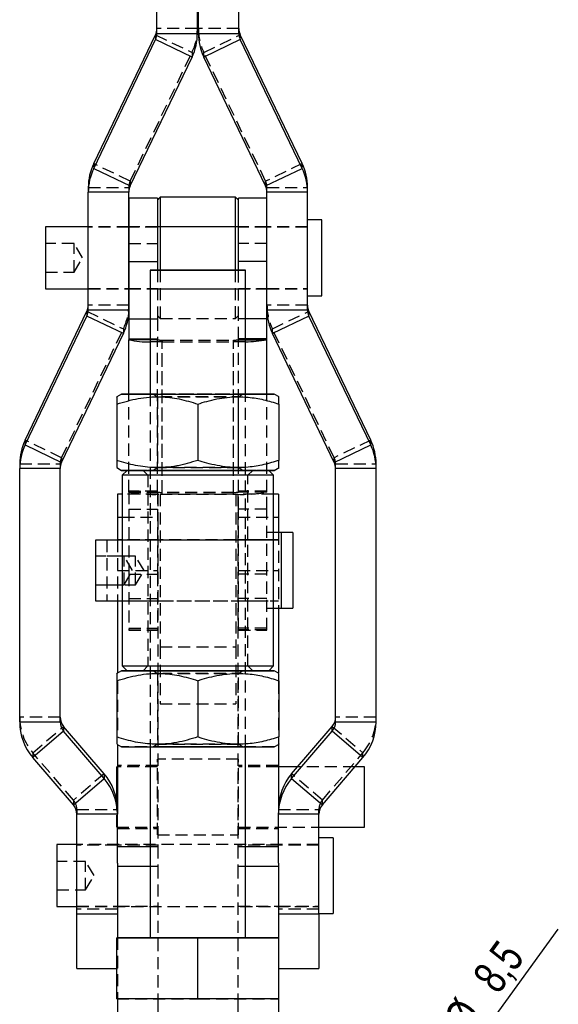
# Model space of a CAD drawing. Extents: x -800 to 11680, y 23 to 1082.
# Tile 10 of 16: x 284 to 341, y 143 to 246. Entities that reach past the tile are written whole.
import ezdxf

# ---------------------------------------------------------------- set-up
doc = ezdxf.new("R2010")
doc.units = 0
doc.linetypes.add('HIDDEN', pattern=[1.905, 1.27, -0.635])
doc.layers.get('0').update_dxf_attribs({"linetype": 'CONTINUOUS'})
doc.styles.add('SLDTEXTSTYLE0', font='TXT', dxfattribs={"width": 0.75})
doc.dimstyles.new('SLDDIMSTYLE4', dxfattribs={"dimtxt": 3.5, "dimasz": 3.302, "dimexe": 0, "dimexo": 0.0625, "dimgap": 0.875, "dimtad": 1, "dimdec": 3, "dimrnd": 1e-09, "dimzin": 12, "dimtxsty": 'SLDTEXTSTYLE0', "dimblk1": 'NONE', "dimsah": 1, "dimcen": 0, "dimazin": 3, "dimtfac": 1, "dimtdec": 3, "dimtmove": 0, "dimatfit": 3, "dimtolj": 1, "dimtzin": 12})

# ---------------------------------------------------------------- blocks, each defined once
blk = doc.blocks.new('_D_9')
at = {"color": 179, "linetype": 'CONTINUOUS'}
for q in [(340.92, 150.89), (322.35, 125.31)]:
    blk.add_line((327.35, 132.19), q, dxfattribs=at)
blk.add_solid([(327.35, 132.19), (329.7, 134.57), (328.88, 135.16)], dxfattribs=at)
at = {"color": 179, "linetype": 'CONTINUOUS', "char_height": 3.5, "attachment_point": 1, "rotation": 54.0185, "style": 'SLDTEXTSTYLE0'}
for s, insert in [('8,5', (331.78, 146.02, -34.57)), ('%%c', (328.72, 141.72, -34.57))]:
    blk.add_mtext(s, dxfattribs=dict(at, insert=insert))
blk = doc.blocks.new('_NONE')

msp = doc.modelspace()

# ---------------------------------------------------------------- linework, layer by layer
at = {"color": 7, "linetype": 'CONTINUOUS'}
for p, q in [((298.801254, 244.799221), (298.801254, 247.388543)), ((303.051254, 244.799221), (303.051254, 247.256191)), ((303.152645, 244.799221), (303.152645, 247.256221)), ((307.402645, 244.799221), (307.402645, 247.39101)), ((292.167496, 231.147161), (298.653539, 244.652981)), ((298.653539, 244.652981), (298.653539, 244.150447)), ((298.801254, 244.799221), (303.051254, 244.799221)), ((303.152645, 244.799221), (307.402645, 244.799221)), ((307.550361, 244.150447), (307.550361, 244.652981)), ((314.036403, 231.147161), (307.550361, 244.652981)), ((292.167496, 230.644634), (298.653539, 244.150447)), ((302.485012, 242.312265), (298.653539, 244.150447)), ((307.550361, 244.150447), (303.718888, 242.312265)), ((314.036403, 230.644634), (307.550361, 244.150447)), ((295.99897, 228.806449), (302.485012, 242.312265)), ((310.204929, 228.806449), (303.718888, 242.312265)), ((292.167496, 231.147161), (292.167496, 230.644634)), ((292.167496, 230.644634), (295.99897, 228.806449)), ((310.204929, 228.806449), (314.036403, 230.644634)), ((314.036403, 230.644634), (314.036403, 231.147161)), ((291.601254, 228.660205), (291.601254, 228.157679)), ((295.851254, 228.157679), (291.601254, 228.157679)), ((291.601254, 215.813754), (291.601254, 228.157679)), ((295.851254, 215.813754), (295.851254, 228.157679)), ((314.602645, 228.157679), (310.352645, 228.157679)), ((310.352645, 215.813754), (310.352645, 228.157679)), ((314.602645, 228.157679), (314.602645, 228.660205)), ((314.602645, 215.813754), (314.602645, 228.157679)), ((298.851949, 227.521053), (295.85195, 227.521053)), ((295.85195, 227.521053), (295.85195, 220.880585)), ((299.15195, 227.62105), (298.851949, 227.321053)), ((298.851949, 227.521053), (298.851949, 220.880585)), ((307.051949, 227.62105), (299.15195, 227.62105)), ((299.15195, 227.62105), (299.15195, 219.993772)), ((307.35195, 227.321053), (307.051949, 227.62105)), ((307.051949, 219.993772), (307.051949, 227.62105)), ((310.351949, 227.521053), (307.35195, 227.521053)), ((307.35195, 220.880585), (307.35195, 227.521053)), ((310.351949, 220.880585), (310.351949, 227.521053)), ((316.102645, 225.2398), (314.602645, 225.2398)), ((316.102645, 217.302306), (316.102645, 225.2398)), ((291.601254, 224.52105), (287.102646, 224.52105)), ((287.102646, 224.52105), (287.102646, 218.021052)), ((295.85195, 224.52105), (295.851254, 224.52105)), ((310.352645, 224.52105), (310.351949, 224.52105)), ((295.85195, 220.880585), (298.851949, 220.880585)), ((295.85195, 220.880585), (295.85195, 214.892307)), ((298.10195, 219.993589), (298.10195, 206.993589)), ((298.851949, 220.880585), (298.851949, 219.993746)), ((310.351949, 220.880585), (307.35195, 220.880585)), ((307.35195, 219.993746), (307.35195, 220.880585)), ((308.10195, 206.993589), (308.10195, 219.993589)), ((310.351949, 214.892307), (310.351949, 220.880585)), ((287.102646, 218.021052), (291.601254, 218.021052)), ((295.851254, 218.021052), (295.85195, 218.021052)), ((310.351949, 218.021052), (310.352645, 218.021052)), ((314.602645, 217.302302), (316.102645, 217.302302)), ((291.601254, 215.813754), (295.851254, 215.813754)), ((310.352645, 215.813754), (314.602645, 215.813754)), ((284.967497, 202.161696), (291.453539, 215.66751)), ((284.967497, 201.659167), (291.453539, 215.164984)), ((291.453539, 215.66751), (291.453539, 215.164984)), ((295.285012, 213.326799), (291.453539, 215.164984)), ((295.85195, 214.892307), (295.85195, 212.771265)), ((310.351949, 212.771265), (310.351949, 214.892307)), ((314.750361, 215.164984), (310.918887, 213.326799)), ((314.750361, 215.164984), (314.750361, 215.66751)), ((321.236402, 202.161696), (314.750361, 215.66751)), ((321.236402, 201.659167), (314.750361, 215.164984)), ((288.798969, 199.820982), (295.285012, 213.326799)), ((295.85195, 212.771265), (295.85195, 212.688195)), ((295.85195, 206.993792), (295.85195, 212.688195)), ((310.351949, 212.688195), (310.351949, 212.771265)), ((310.351949, 206.993792), (310.351949, 212.688195)), ((317.40493, 199.820982), (310.918887, 213.326799)), ((295.101949, 206.993589), (294.590161, 206.698108)), ((311.613688, 206.698136), (311.10195, 206.993589)), ((294.601949, 205.94543), (294.601949, 200.041158)), ((303.10195, 205.945136), (303.10195, 200.040864)), ((311.60195, 205.94543), (311.60195, 200.041158)), ((284.967497, 202.161696), (284.967497, 201.659167)), ((284.967497, 201.659167), (288.798969, 199.820982)), ((317.40493, 199.820982), (321.236402, 201.659167)), ((321.236402, 201.659167), (321.236402, 202.161696)), ((284.401255, 199.674739), (284.401255, 199.17221)), ((294.590161, 199.28907), (295.101949, 198.99359)), ((311.10195, 198.99359), (311.613688, 199.289041)), ((321.802644, 199.17221), (321.802644, 199.674739)), ((288.651254, 199.17221), (284.401255, 199.17221)), ((284.401255, 172.621119), (284.401255, 199.17221)), ((288.651254, 172.621119), (288.651254, 199.17221)), ((295.664273, 198.993413), (295.164449, 198.493589)), ((295.164449, 198.493589), (295.164449, 178.493589)), ((311.03945, 198.493589), (310.539626, 198.993413)), ((311.03945, 178.493589), (311.03945, 198.493589)), ((321.802644, 199.17221), (317.552645, 199.17221)), ((317.552645, 172.621119), (317.552645, 199.17221)), ((321.802644, 172.621119), (321.802644, 199.17221)), ((295.164449, 196.503527), (294.651254, 196.503527)), ((294.651254, 196.503527), (294.651254, 194.069294)), ((311.552645, 196.503527), (311.03945, 196.503527)), ((311.552645, 196.503527), (311.552645, 194.069294)), ((294.651254, 194.069294), (294.651254, 191.676606)), ((311.552645, 194.069294), (311.552645, 192.470357)), ((311.85195, 192.470357), (311.03945, 192.470357)), ((313.052645, 192.472276), (311.552645, 192.472276)), ((311.85195, 192.470357), (311.85195, 184.536228)), ((313.052645, 192.472276), (313.052645, 184.534776)), ((295.164449, 191.676606), (292.351949, 191.676606)), ((292.351949, 191.676606), (292.351949, 185.329304)), ((294.651254, 191.678527), (293.552645, 191.678527)), ((293.552645, 191.678527), (293.552645, 191.676606)), ((292.351949, 185.329304), (292.351949, 185.326606)), ((292.351949, 185.326606), (295.164449, 185.326606)), ((294.651254, 185.326606), (294.651254, 177.800511)), ((311.03945, 184.532857), (311.85195, 184.532857)), ((311.552645, 184.532857), (311.552645, 177.777559)), ((311.85195, 184.536228), (311.85195, 184.532857)), ((311.85195, 184.534776), (313.052645, 184.534776)), ((295.101949, 177.993589), (294.590161, 177.698108)), ((295.164449, 178.493589), (295.664449, 177.993589)), ((310.53945, 177.993589), (311.03945, 178.493589)), ((311.613688, 177.698137), (311.10195, 177.993589)), ((294.601949, 176.94543), (294.601949, 171.041159)), ((303.10195, 176.945135), (303.10195, 171.040865)), ((311.60195, 176.94543), (311.60195, 171.041159)), ((284.401255, 172.621119), (288.651254, 172.621119)), ((317.552645, 172.621119), (321.802644, 172.621119)), ((289.012369, 171.645421), (285.785528, 168.880944)), ((289.012369, 172.147948), (289.012369, 171.645421)), ((293.266979, 167.186724), (289.012369, 172.147948)), ((293.266979, 166.684196), (289.012369, 171.645421)), ((312.93692, 167.186724), (317.19153, 172.147948)), ((312.93692, 166.684196), (317.19153, 171.645421)), ((317.19153, 171.645421), (317.19153, 172.147948)), ((320.418371, 168.880944), (317.19153, 171.645421)), ((294.590161, 170.28907), (295.101949, 169.993589)), ((294.651254, 170.209736), (294.651254, 163.082968)), ((298.10195, 169.993214), (298.10195, 149.993589)), ((308.10195, 149.993589), (308.10195, 169.993214)), ((311.10195, 169.993589), (311.613688, 170.289041)), ((311.552645, 170.186625), (311.552645, 163.082968)), ((290.040139, 163.919719), (285.785528, 168.880944)), ((316.16376, 163.919719), (320.418371, 168.880944)), ((294.651254, 167.928527), (294.601949, 167.928527)), ((294.601949, 167.868602), (294.601949, 167.928527)), ((294.601949, 164.197553), (294.601949, 167.868602)), ((313.573069, 167.928527), (311.552645, 167.928527)), ((320.60195, 167.928527), (319.601603, 167.928527)), ((320.60195, 167.868602), (320.60195, 167.928527)), ((320.60195, 161.578527), (320.60195, 167.868602)), ((290.040139, 163.919719), (293.266979, 166.684196)), ((293.266979, 167.186724), (293.266979, 166.684196)), ((312.93692, 166.684196), (312.93692, 167.186724)), ((312.93692, 166.684196), (316.16376, 163.919719)), ((294.651254, 162.944021), (290.401254, 162.944021)), ((290.401254, 152.504142), (290.401254, 162.944021)), ((294.651254, 163.082968), (294.651254, 162.944021)), ((294.651254, 157.809321), (294.651254, 162.944021)), ((311.552645, 162.944021), (311.552645, 163.082968)), ((315.802645, 162.944021), (311.552645, 162.944021)), ((311.552645, 157.809321), (311.552645, 162.944021)), ((315.802645, 152.504142), (315.802645, 162.944021)), ((315.802645, 161.578527), (320.60195, 161.578527)), ((317.302645, 160.472277), (315.802645, 160.472277)), ((317.302645, 160.472277), (317.302645, 152.534777)), ((290.401254, 159.753527), (288.302645, 159.753527)), ((288.302645, 159.753527), (288.302645, 153.253527)), ((294.651254, 157.809321), (294.651254, 157.488868)), ((294.651254, 157.488868), (294.651254, 149.993885)), ((311.552645, 157.809321), (311.552645, 157.488868)), ((311.552645, 157.488868), (311.552645, 149.993885)), ((288.302645, 153.253527), (290.401254, 153.253527)), ((290.401254, 152.504142), (294.651254, 152.504142)), ((290.401254, 146.754278), (290.401254, 152.504142)), ((311.552645, 152.504142), (315.802645, 152.504142)), ((315.802645, 152.534777), (317.302645, 152.534777)), ((315.802645, 152.504142), (315.802645, 146.754278)), ((294.601949, 149.993883), (298.10195, 149.994004)), ((294.601949, 149.993295), (294.601949, 149.993883)), ((303.10195, 149.993), (294.601949, 149.993295)), ((294.601949, 143.593294), (294.601949, 149.993295)), ((311.60195, 149.993295), (303.10195, 149.993)), ((303.10195, 143.593), (303.10195, 149.993)), ((308.10195, 149.994004), (311.60195, 149.993883)), ((311.60195, 149.993883), (311.60195, 149.993295)), ((311.60195, 143.593294), (311.60195, 149.993295)), ((290.401254, 146.754278), (294.601949, 146.754278)), ((311.60195, 146.754278), (315.802645, 146.754278)), ((303.10195, 143.593), (294.601949, 143.593294)), ((294.651254, 143.593294), (294.651254, 140.003527)), ((298.901254, 143.593145), (298.901254, 140.003527)), ((311.60195, 143.593294), (303.10195, 143.593)), ((307.302645, 143.593145), (307.302645, 140.003527)), ((311.552645, 143.593294), (311.552645, 140.003527))]:
    msp.add_line(p, q, dxfattribs=at)
at = {"color": 7, "linetype": 'HIDDEN'}
for p, q in [((298.653539, 244.652981), (302.485012, 242.814792)), ((303.051254, 245.301748), (298.801254, 245.301748)), ((307.402645, 245.301748), (303.152645, 245.301748)), ((303.718888, 242.814792), (307.550361, 244.652981)), ((295.99897, 229.308976), (302.485012, 242.814792)), ((302.485012, 242.814792), (302.485012, 242.312265)), ((303.718888, 242.312265), (303.718888, 242.814792)), ((310.204929, 229.308976), (303.718888, 242.814792)), ((295.99897, 229.308976), (292.167496, 231.147161)), ((314.036403, 231.147161), (310.204929, 229.308976)), ((295.99897, 229.308976), (295.99897, 228.806449)), ((310.204929, 228.806449), (310.204929, 229.308976)), ((291.601254, 228.660205), (295.851254, 228.660205)), ((295.851254, 228.660205), (295.851254, 228.157679)), ((310.352645, 228.157679), (310.352645, 228.660205)), ((310.352645, 228.660205), (314.602645, 228.660205)), ((295.851254, 224.52105), (291.601254, 224.52105)), ((295.851254, 224.471053), (291.601254, 224.471053)), ((310.351949, 224.52105), (295.85195, 224.52105)), ((298.851949, 224.471053), (295.85195, 224.471053)), ((307.35195, 224.52105), (298.851949, 224.52105)), ((310.351949, 224.471053), (307.35195, 224.471053)), ((314.602645, 224.52105), (310.352645, 224.52105)), ((314.602645, 224.471053), (310.352645, 224.471053)), ((290.102645, 222.77105), (287.102646, 222.77105)), ((290.102645, 219.771052), (290.102645, 222.77105)), ((291.003936, 221.271051), (290.102645, 222.77105)), ((295.85195, 222.766647), (298.851949, 222.766647)), ((310.351949, 222.766647), (307.35195, 222.766647)), ((290.102645, 219.771052), (291.003936, 221.271051)), ((298.851949, 219.993746), (298.851949, 214.892307)), ((299.15195, 219.993772), (299.15195, 214.921052)), ((307.051949, 214.921052), (307.051949, 219.993772)), ((307.35195, 214.892307), (307.35195, 219.993746)), ((287.102646, 219.771052), (290.102645, 219.771052)), ((291.601254, 218.071053), (295.851254, 218.071053)), ((291.601254, 218.021052), (295.851254, 218.021052)), ((295.85195, 218.071053), (298.851949, 218.071053)), ((295.85195, 218.021052), (310.351949, 218.021052)), ((298.851949, 218.021052), (307.35195, 218.021052)), ((307.35195, 218.071053), (310.351949, 218.071053)), ((310.352645, 218.071053), (314.602645, 218.071053)), ((310.352645, 218.021052), (314.602645, 218.021052)), ((295.851254, 216.316281), (291.601254, 216.316281)), ((314.602645, 216.316281), (310.352645, 216.316281)), ((291.453539, 215.66751), (295.285012, 213.829325)), ((298.10195, 214.892307), (298.851949, 214.892307)), ((298.851949, 215.221053), (299.15195, 214.921052)), ((298.851949, 214.892307), (298.851949, 212.771265)), ((299.15195, 214.921052), (307.051949, 214.921052)), ((307.051949, 214.921052), (307.35195, 215.221053)), ((307.35195, 212.771265), (307.35195, 214.892307)), ((308.10195, 214.892307), (307.35195, 214.892307)), ((310.918887, 213.829325), (314.750361, 215.66751)), ((288.798969, 200.323509), (295.285012, 213.829325)), ((295.285012, 213.829325), (295.285012, 213.326799)), ((310.918887, 213.326799), (310.918887, 213.829325)), ((317.40493, 200.323509), (310.918887, 213.829325)), ((298.10195, 212.771265), (298.851949, 212.771265)), ((298.851949, 212.688195), (298.10195, 212.688195)), ((298.851949, 212.771265), (298.851949, 212.688195)), ((298.851949, 196.719451), (298.851949, 212.688195)), ((299.35195, 212.656958), (299.35195, 212.469535)), ((299.35195, 212.656958), (306.85195, 212.656958)), ((299.35195, 196.688214), (299.35195, 212.656958)), ((306.85195, 212.656958), (306.85195, 212.469535)), ((306.85195, 196.688214), (306.85195, 212.656958)), ((307.35195, 212.688195), (307.35195, 212.771265)), ((308.10195, 212.771265), (307.35195, 212.771265)), ((307.35195, 196.719451), (307.35195, 212.688195)), ((307.35195, 212.688195), (308.10195, 212.688195)), ((299.35195, 196.500789), (299.35195, 212.469535)), ((299.35195, 212.469535), (306.85195, 212.469535)), ((306.85195, 196.500789), (306.85195, 212.469535)), ((295.85195, 196.719451), (295.85195, 206.993792)), ((298.10195, 206.993589), (298.10195, 169.993214)), ((298.428688, 206.993589), (298.85195, 206.697218)), ((298.851949, 206.697218), (298.851949, 199.289961)), ((307.351949, 206.697218), (307.775211, 206.993589)), ((307.35195, 199.289961), (307.35195, 206.697218)), ((308.10195, 169.993214), (308.10195, 206.993589)), ((310.351949, 196.719451), (310.351949, 206.993792)), ((303.10195, 205.946313), (303.10195, 205.945136)), ((288.798969, 200.323509), (284.967497, 202.161696)), ((321.236402, 202.161696), (317.40493, 200.323509)), ((288.798969, 200.323509), (288.798969, 199.820982)), ((317.40493, 199.820982), (317.40493, 200.323509)), ((284.401255, 199.674739), (288.651254, 199.674739)), ((288.651254, 199.674739), (288.651254, 199.17221)), ((298.85195, 199.289961), (298.428688, 198.99359)), ((307.775211, 198.99359), (307.351949, 199.289961)), ((317.552645, 199.17221), (317.552645, 199.674739)), ((317.552645, 199.674739), (321.802644, 199.674739)), ((295.664449, 198.99359), (295.664273, 198.993413)), ((297.35195, 198.99359), (297.85195, 198.493589)), ((297.85195, 198.493589), (297.85195, 178.493589)), ((308.35195, 198.493589), (308.85195, 198.99359)), ((308.35195, 178.493589), (308.35195, 198.493589)), ((310.539626, 198.993413), (310.53945, 198.99359)), ((298.901254, 196.503527), (295.164449, 196.503527)), ((298.851949, 196.806427), (295.85195, 196.806427)), ((295.85195, 196.802519), (298.851949, 196.802519)), ((295.85195, 196.719451), (298.851949, 196.719451)), ((295.85195, 196.719451), (295.85195, 194.931376)), ((298.851949, 196.719451), (298.851949, 194.931376)), ((298.901254, 196.503527), (298.901254, 194.069294)), ((299.1332, 196.503667), (307.0707, 196.503667)), ((299.1332, 196.503667), (299.1332, 196.494065)), ((299.1332, 196.494065), (299.1332, 180.494065)), ((299.1332, 196.494065), (307.0707, 196.494065)), ((299.35195, 196.500789), (299.35195, 196.688214)), ((306.85195, 196.688214), (299.35195, 196.688214)), ((306.85195, 196.500789), (299.35195, 196.500789)), ((306.85195, 196.500789), (306.85195, 196.688214)), ((307.0707, 196.503667), (307.0707, 196.494065)), ((307.0707, 196.494065), (307.0707, 180.494065)), ((307.302645, 196.503527), (307.302645, 194.069294)), ((311.03945, 196.503527), (307.302645, 196.503527)), ((310.351949, 196.806427), (307.35195, 196.806427)), ((310.351949, 196.802519), (307.35195, 196.802519)), ((310.351949, 196.719451), (307.35195, 196.719451)), ((307.35195, 194.931376), (307.35195, 196.719451)), ((310.351949, 194.931376), (310.351949, 196.719451)), ((295.164449, 194.069294), (298.901254, 194.069294)), ((295.85195, 194.931376), (298.851949, 194.931376)), ((295.85195, 194.931376), (295.85195, 188.111141)), ((298.851949, 194.931376), (298.851949, 188.111141)), ((298.901254, 194.069294), (298.901254, 159.57603)), ((307.302645, 194.069294), (307.302645, 159.57603)), ((307.302645, 194.069294), (311.03945, 194.069294)), ((310.351949, 194.931376), (307.35195, 194.931376)), ((307.35195, 188.111141), (307.35195, 194.931376)), ((310.351949, 188.111141), (310.351949, 194.931376)), ((311.03945, 192.470357), (310.351949, 192.470357)), ((311.552645, 192.470357), (311.552645, 184.532857)), ((293.552645, 191.676606), (293.552645, 185.328527)), ((298.901254, 191.703526), (294.651254, 191.703526)), ((311.552645, 191.678527), (294.651254, 191.678527)), ((294.651254, 191.676606), (294.651254, 185.326606)), ((310.351949, 191.676606), (295.164449, 191.676606)), ((298.851949, 191.701607), (295.85195, 191.701607)), ((307.0707, 191.703526), (299.1332, 191.703526)), ((307.0707, 191.701607), (299.1332, 191.701607)), ((311.552645, 191.703526), (307.302645, 191.703526)), ((310.351949, 191.701607), (307.35195, 191.701607)), ((295.35195, 190.001606), (292.351949, 190.001606)), ((296.552645, 190.003526), (293.552645, 190.003526)), ((295.35195, 187.001606), (295.35195, 190.001606)), ((296.25324, 188.501607), (295.35195, 190.001606)), ((296.552645, 187.003527), (296.552645, 190.003526)), ((297.453936, 188.503527), (296.552645, 190.003526)), ((294.651254, 188.503527), (298.901254, 188.503527)), ((295.35195, 187.001606), (296.25324, 188.501607)), ((295.85195, 188.111141), (298.851949, 188.111141)), ((295.85195, 188.111141), (295.85195, 182.251606)), ((296.552645, 187.003527), (297.453936, 188.503527)), ((298.851949, 188.111141), (298.851949, 182.251606)), ((307.302645, 188.503527), (311.552645, 188.503527)), ((310.351949, 188.111141), (307.35195, 188.111141)), ((307.35195, 182.251606), (307.35195, 188.111141)), ((310.351949, 182.251606), (310.351949, 188.111141)), ((292.351949, 187.001606), (295.35195, 187.001606)), ((293.552645, 187.003527), (296.552645, 187.003527)), ((293.552645, 185.328527), (311.552645, 185.328527)), ((294.651254, 185.303527), (298.901254, 185.303527)), ((295.164449, 185.326606), (310.351949, 185.326606)), ((295.85195, 185.542369), (298.851949, 185.542369)), ((295.85195, 185.301606), (298.851949, 185.301606)), ((299.1332, 185.303527), (307.0707, 185.303527)), ((299.1332, 185.301606), (307.0707, 185.301606)), ((307.302645, 185.303527), (311.552645, 185.303527)), ((310.351949, 185.542369), (307.35195, 185.542369)), ((307.35195, 185.301606), (310.351949, 185.301606)), ((310.351949, 184.532857), (311.03945, 184.532857)), ((311.552645, 184.534776), (311.85195, 184.534776)), ((295.85195, 182.466858), (298.851949, 182.466858)), ((295.85195, 182.263815), (298.851949, 182.263815)), ((295.85195, 182.251606), (298.851949, 182.251606)), ((310.351949, 182.466858), (307.35195, 182.466858)), ((310.351949, 182.263815), (307.35195, 182.263815)), ((307.35195, 182.251606), (310.351949, 182.251606)), ((299.1332, 180.503667), (307.0707, 180.503667)), ((299.1332, 180.500786), (307.0707, 180.500786)), ((299.1332, 180.500786), (299.1332, 174.502226)), ((299.1332, 180.494065), (307.0707, 180.494065)), ((307.0707, 180.500786), (307.0707, 174.502226)), ((297.85195, 178.493589), (297.35195, 177.993589)), ((298.428688, 177.993589), (298.85195, 177.697218)), ((298.851949, 177.697218), (298.851949, 170.28996)), ((307.351949, 177.697218), (307.775211, 177.993589)), ((307.35195, 170.28996), (307.35195, 177.697218)), ((308.85195, 177.993589), (308.35195, 178.493589)), ((294.651254, 176.845678), (294.651254, 171.140911)), ((303.10195, 176.946314), (303.10195, 176.945135)), ((311.552645, 176.845678), (311.552645, 171.140911)), ((299.1332, 174.502226), (307.0707, 174.502226)), ((288.651254, 173.123646), (284.401255, 173.123646)), ((321.802644, 173.123646), (317.552645, 173.123646)), ((285.785528, 169.383472), (289.012369, 172.147948)), ((317.19153, 172.147948), (320.418371, 169.383472)), ((285.785528, 169.383472), (285.785528, 168.880944)), ((290.040139, 164.422247), (285.785528, 169.383472)), ((298.85195, 170.28996), (298.428688, 169.993589)), ((307.775211, 169.993589), (307.351949, 170.28996)), ((316.16376, 164.422247), (320.418371, 169.383472)), ((320.418371, 168.880944), (320.418371, 169.383472)), ((298.851949, 168.647371), (298.851949, 168.722277)), ((307.35195, 168.722277), (298.851949, 168.722277)), ((298.851949, 160.784777), (298.851949, 168.647371)), ((307.35195, 168.647371), (307.35195, 168.722277)), ((307.35195, 160.784777), (307.35195, 168.647371)), ((298.901254, 168.053526), (294.651254, 168.053526)), ((298.851949, 167.928527), (294.651254, 167.928527)), ((311.552645, 168.053526), (307.302645, 168.053526)), ((311.552645, 167.928527), (307.35195, 167.928527)), ((319.601603, 167.928527), (313.573069, 167.928527)), ((293.266979, 167.186724), (290.040139, 164.422247)), ((316.16376, 164.422247), (312.93692, 167.186724)), ((290.040139, 164.422247), (290.040139, 163.919719)), ((294.601949, 161.578527), (294.601949, 164.197553)), ((316.16376, 163.919719), (316.16376, 164.422247)), ((290.401254, 163.446549), (290.401254, 162.944021)), ((290.401254, 163.446549), (294.651254, 163.446549)), ((311.552645, 163.446549), (315.802645, 163.446549)), ((315.802645, 162.944021), (315.802645, 163.446549)), ((294.601949, 161.578527), (298.851949, 161.578527)), ((294.651254, 161.453526), (298.901254, 161.453526)), ((307.302645, 161.453526), (311.552645, 161.453526)), ((307.35195, 161.578527), (315.802645, 161.578527)), ((298.851949, 160.784777), (307.35195, 160.784777)), ((315.802645, 159.753527), (290.401254, 159.753527)), ((294.651254, 159.703527), (290.401254, 159.703527)), ((298.901254, 159.703527), (294.651254, 159.703527)), ((298.10195, 159.57603), (298.901254, 159.57603)), ((298.901254, 159.57603), (298.901254, 157.488868)), ((311.552645, 159.703527), (307.302645, 159.703527)), ((307.302645, 159.57603), (307.302645, 157.488868)), ((307.302645, 159.57603), (308.10195, 159.57603)), ((315.802645, 159.703527), (311.552645, 159.703527)), ((291.302645, 158.003526), (288.302645, 158.003526)), ((291.302645, 155.003527), (291.302645, 158.003526)), ((292.203936, 156.503526), (291.302645, 158.003526)), ((298.10195, 157.488868), (298.901254, 157.488868)), ((298.901254, 157.488868), (298.901254, 143.593145)), ((307.302645, 157.488868), (307.302645, 143.593145)), ((307.302645, 157.488868), (308.10195, 157.488868)), ((291.302645, 155.003527), (292.203936, 156.503526)), ((288.302645, 155.003527), (291.302645, 155.003527)), ((290.401254, 153.303526), (294.651254, 153.303526)), ((290.401254, 153.253527), (315.802645, 153.253527)), ((294.651254, 153.006669), (290.401254, 153.006669)), ((294.651254, 153.303526), (298.901254, 153.303526)), ((307.302645, 153.303526), (311.552645, 153.303526)), ((311.552645, 153.303526), (315.802645, 153.303526)), ((315.802645, 153.006669), (311.552645, 153.006669)), ((294.651254, 149.993885), (294.651254, 143.593294)), ((298.10195, 149.994004), (303.10195, 149.994178)), ((303.10195, 149.994178), (308.10195, 149.994004)), ((303.10195, 149.993), (303.10195, 149.994178)), ((311.552645, 149.993885), (311.552645, 143.593294)), ((294.601949, 146.754278), (294.651254, 146.754278)), ((311.552645, 146.754278), (311.60195, 146.754278)), ((294.601949, 143.593883), (303.10195, 143.594177)), ((303.10195, 143.594177), (311.60195, 143.593883))]:
    msp.add_line(p, q, dxfattribs=at)
at = {"color": 8, "linetype": 'CONTINUOUS'}
for p, q in [((295.85195, 214.892307), (298.10195, 214.892307)), ((310.351949, 214.892307), (308.10195, 214.892307)), ((295.85195, 212.771265), (298.10195, 212.771265)), ((298.10195, 212.688195), (295.85195, 212.688195)), ((310.351949, 212.771265), (308.10195, 212.771265)), ((308.10195, 212.688195), (310.351949, 212.688195)), ((294.651254, 194.069294), (295.164449, 194.069294)), ((311.03945, 194.069294), (311.552645, 194.069294)), ((294.651254, 159.57603), (298.10195, 159.57603)), ((308.10195, 159.57603), (311.552645, 159.57603)), ((294.651254, 157.488868), (298.10195, 157.488868)), ((308.10195, 157.488868), (311.552645, 157.488868))]:
    msp.add_line(p, q, dxfattribs=at)
at = {"color": 7, "linetype": 'CONTINUOUS', "flags": 128}
for points in [[(300.60195, 219.993329), (301.591248, 219.993303), (302.651184, 219.993291), (303.732198, 219.993291), (304.783742, 219.993306), (305.756648, 219.993336), (306.605423, 219.993373), (307.290379, 219.993425), (307.779489, 219.993481), (308.049882, 219.993545), (308.088916, 219.993612), (307.894764, 219.993675), (307.476506, 219.993735), (306.853699, 219.993787), (306.055464, 219.993832), (305.119125, 219.993865), (304.088466, 219.993884), (303.011679, 219.993887), (301.939112, 219.99388), (300.920919, 219.993858), (300.004708, 219.993824), (299.23332, 219.993779), (298.642826, 219.993723), (298.260835, 219.993664), (298.105209, 219.993601), (298.183225, 219.993534), (298.491236, 219.993474), (299.014838, 219.993414), (299.729549, 219.993366), (300.60195, 219.993329)], [(298.10195, 206.993964), (297.7321, 206.993945), (296.807168, 206.993885), (296.063326, 206.993816), (295.521972, 206.993742), (295.19868, 206.993664), (295.102751, 206.993582), (295.236944, 206.993502), (295.597399, 206.993423), (296.173746, 206.993349)], [(296.173746, 206.993349), (296.949405, 206.993282), (297.902062, 206.993224), (299.00431, 206.993177), (300.22444, 206.99314), (301.52735, 206.993118), (302.875559, 206.993109), (304.23028, 206.993114), (305.552542, 206.993133), (306.804304, 206.993163), (307.949557, 206.993207), (308.955352, 206.993261), (309.792756, 206.993326), (310.437678, 206.993397), (310.871564, 206.993475), (311.081932, 206.993556), (311.062731, 206.993636), (310.814512, 206.993716), (310.344418, 206.993792), (309.66597, 206.993863), (308.798688, 206.993926), (308.10195, 206.993964)], [(295.101949, 198.99359), (295.102751, 198.993582), (295.236944, 198.9935), (295.597399, 198.993422), (296.173746, 198.993349)], [(311.03945, 198.493589), (310.925276, 198.493509), (310.586039, 198.49343), (310.031499, 198.493356), (309.277608, 198.493291), (308.346055, 198.493231), (307.263639, 198.493183), (306.061498, 198.493147), (304.774216, 198.493123), (303.438827, 198.493114), (302.093746, 198.493117), (300.777669, 198.493134), (299.528457, 198.493164), (298.382049, 198.493207), (297.371423, 198.493259), (296.525654, 198.493322), (295.869074, 198.493393), (295.420569, 198.493469), (295.193045, 198.493548), (295.164449, 198.493589)], [(296.173746, 198.993349), (296.949405, 198.993282), (297.902062, 198.993225), (299.00431, 198.993176), (300.22444, 198.993141), (301.52735, 198.993118), (302.875559, 198.993109), (304.23028, 198.993113), (305.552542, 198.993131), (306.804304, 198.993163), (307.949557, 198.993208), (308.955352, 198.993262), (309.792756, 198.993325), (310.437678, 198.993398), (310.871564, 198.993474), (311.081932, 198.993554), (311.10195, 198.99359)], [(295.664273, 177.993766), (295.521972, 177.993742), (295.19868, 177.993664), (295.102751, 177.993582), (295.236944, 177.993501), (295.597399, 177.993423), (296.173746, 177.993349)], [(295.164449, 178.493589), (295.193045, 178.493549), (295.420569, 178.493469), (295.869074, 178.493393), (296.525654, 178.493322), (297.371423, 178.493259), (298.382049, 178.493206), (299.528457, 178.493164), (300.777669, 178.493133), (302.093746, 178.493116), (303.438827, 178.493113), (304.774216, 178.493123), (306.061498, 178.493147), (307.263639, 178.493184), (308.346055, 178.493231), (309.277608, 178.49329), (310.031499, 178.493357), (310.586039, 178.49343), (310.925276, 178.493509), (311.03945, 178.493589)], [(310.53945, 177.993589), (310.426457, 177.993511), (310.090914, 177.993436), (309.543013, 177.993366), (308.799405, 177.993302), (307.882683, 177.993247), (306.8207, 177.993203), (305.645725, 177.99317), (304.393458, 177.993149), (303.10195, 177.993143), (301.810441, 177.993149), (300.558175, 177.99317), (299.3832, 177.993203), (298.321217, 177.993247), (297.404494, 177.993302), (296.660886, 177.993366), (296.112986, 177.993436), (295.777442, 177.993511), (295.664449, 177.993589)], [(296.173746, 177.993349), (296.949405, 177.993282), (297.902062, 177.993224), (299.00431, 177.993177), (300.22444, 177.993141), (301.52735, 177.993118), (302.875559, 177.993109), (304.23028, 177.993114), (305.552542, 177.993132), (306.804304, 177.993163), (307.949557, 177.993207), (308.955352, 177.993262), (309.792756, 177.993326), (310.437678, 177.993397), (310.871564, 177.993475), (311.081932, 177.993555), (311.062731, 177.993637), (310.814512, 177.993717), (310.539626, 177.993766)], [(295.101949, 169.993589), (295.102751, 169.993582), (295.236944, 169.993501), (295.597399, 169.993423), (296.173746, 169.993349)], [(296.173746, 169.993349), (296.949405, 169.993282), (297.902062, 169.993224), (299.00431, 169.993177), (300.22444, 169.993141), (301.52735, 169.993118), (302.875559, 169.993109), (304.23028, 169.993114), (305.552542, 169.993132), (306.804304, 169.993163), (307.949557, 169.993207), (308.955352, 169.993262), (309.792756, 169.993326), (310.437678, 169.993398), (310.871564, 169.993475), (311.081932, 169.993555), (311.10195, 169.993589)], [(298.10195, 149.993589), (298.114984, 149.993567), (298.309135, 149.993503), (298.727393, 149.993444), (299.3502, 149.993392), (300.148436, 149.993347), (301.084774, 149.993315), (302.115433, 149.993295), (303.19222, 149.993289), (304.264787, 149.993297), (305.28298, 149.993319), (306.199191, 149.993354), (306.970579, 149.993399), (307.561073, 149.993453), (307.943064, 149.993515), (308.09869, 149.993578), (308.10195, 149.993589)]]:
    msp.add_lwpolyline(points, dxfattribs=at)
at = {"color": 7, "linetype": 'HIDDEN', "flags": 128}
for points in [[(299.35195, 212.469535), (298.669134, 212.473737), (298.10195, 212.483955)], [(308.10195, 212.483955), (307.534766, 212.473737), (306.85195, 212.469535)], [(308.10195, 206.993964), (307.767521, 206.993978), (306.602134, 206.994021), (305.336053, 206.994049), (304.005701, 206.994066), (302.649349, 206.994068), (301.306018, 206.994057), (300.014353, 206.994032), (298.811512, 206.993993), (298.10195, 206.993964)], [(307.149113, 206.993729), (307.567591, 206.993671), (307.762144, 206.99361), (307.723015, 206.993546), (307.452166, 206.993487), (306.96318, 206.993431), (306.280575, 206.993384), (305.43858, 206.993347), (304.479418, 206.993321), (303.451183, 206.99331), (302.405436, 206.993312), (301.394615, 206.993328), (300.469408, 206.993358), (299.676207, 206.993399), (299.054786, 206.993449), (298.636308, 206.993507), (298.441755, 206.993569), (298.480884, 206.99363), (298.751733, 206.993692), (299.24072, 206.993747), (299.923324, 206.993794), (300.765319, 206.993831), (301.724482, 206.993857), (302.752716, 206.993869), (303.798463, 206.993867), (304.809284, 206.99385), (305.734492, 206.99382), (306.527693, 206.993779), (307.149113, 206.993729)], [(298.85195, 206.697218), (298.916517, 206.697263), (299.08003, 206.6973)], [(299.129051, 206.697309), (299.199531, 206.697319), (299.692926, 206.697371), (300.370102, 206.697414), (301.194553, 206.697445), (302.121832, 206.697466), (303.10195, 206.697473), (304.082067, 206.697466), (305.009346, 206.697445), (305.833797, 206.697414), (306.510973, 206.697371), (307.004368, 206.697319), (307.287383, 206.697263), (307.344759, 206.697203), (307.173405, 206.697145), (306.782558, 206.697091), (306.193288, 206.697043), (305.437363, 206.697006), (304.555535, 206.696978), (303.595345, 206.696965), (302.608555, 206.696965), (301.648364, 206.696978), (300.766537, 206.697006), (300.010612, 206.697043), (299.421342, 206.697091), (299.421342, 206.697091)], [(306.782558, 199.290087), (306.193288, 199.290134), (305.437363, 199.290173), (304.555535, 199.290199), (303.595345, 199.290214), (302.608555, 199.290214), (301.648364, 199.290199), (300.766537, 199.290173), (300.010612, 199.290134), (299.421342, 199.290087), (299.030494, 199.290033), (298.85914, 199.289974), (298.916517, 199.289916), (299.199531, 199.289858), (299.692926, 199.289808), (300.370102, 199.289765), (301.194553, 199.289732), (302.121832, 199.289711), (303.10195, 199.289706), (304.082067, 199.289711), (305.009346, 199.289732), (305.833797, 199.289765), (306.510973, 199.289808), (307.004368, 199.289858), (307.287383, 199.289916), (307.344759, 199.289974), (307.173405, 199.290033), (306.782558, 199.290087)], [(311.10195, 198.99359), (311.062731, 198.993636), (310.814512, 198.993716), (310.344418, 198.993793), (309.66597, 198.993863), (308.798688, 198.993927), (307.767521, 198.993979), (306.602134, 198.99402), (305.336053, 198.99405), (304.005701, 198.994067), (302.649349, 198.994068), (301.306018, 198.994057), (300.014353, 198.994031), (298.811512, 198.993994), (297.7321, 198.993945), (296.807168, 198.993886), (296.063326, 198.993817), (295.521972, 198.993742), (295.19868, 198.993664), (295.101949, 198.99359)], [(310.53945, 198.99359), (310.426457, 198.993666), (310.090914, 198.993742), (309.543013, 198.993811), (308.799405, 198.993877), (307.882683, 198.993931), (306.8207, 198.993975), (305.645725, 198.994009), (304.393458, 198.994029), (303.10195, 198.994035), (301.810441, 198.994029), (300.558175, 198.994009), (299.3832, 198.993975), (298.321217, 198.993931), (297.404494, 198.993877), (296.660886, 198.993811), (296.112986, 198.993742), (295.777442, 198.993666), (295.664449, 198.99359), (295.777442, 198.993511), (296.112986, 198.993437), (296.660886, 198.993366), (297.404494, 198.993303), (298.321217, 198.993247), (299.3832, 198.993202), (300.558175, 198.993169), (301.810441, 198.99315), (303.10195, 198.993143), (304.393458, 198.99315), (305.645725, 198.993169), (306.8207, 198.993202), (307.882683, 198.993247), (308.799405, 198.993303), (309.543013, 198.993366), (310.090914, 198.993437), (310.426457, 198.993511), (310.53945, 198.99359)], [(308.85195, 198.99359), (308.734247, 198.993519), (308.385957, 198.993454), (307.821339, 198.993392), (307.063509, 198.993338), (306.143493, 198.993295), (305.098955, 198.993266), (303.972659, 198.993249), (302.810717, 198.993245), (301.660698, 198.993254), (300.569683, 198.993279), (299.58234, 198.993316), (298.73909, 198.993364), (298.074457, 198.993422), (297.615649, 198.993485), (297.381451, 198.993554), (297.381451, 198.993623), (297.615649, 198.993692), (298.074457, 198.993757), (298.73909, 198.993813), (299.58234, 198.993862), (300.569683, 198.993899), (301.660698, 198.993923), (302.810717, 198.993934), (303.972659, 198.993931), (305.098955, 198.993912), (306.143493, 198.993882), (307.063509, 198.993839), (307.821339, 198.993785), (308.385957, 198.993726), (308.734247, 198.993659), (308.85195, 198.99359)], [(308.35195, 198.493589), (308.237225, 198.493654), (307.898063, 198.493717), (307.349289, 198.493775), (306.614885, 198.493823), (305.72695, 198.493862), (304.724289, 198.493889), (303.650724, 198.493902), (302.553175, 198.493902), (301.47961, 198.493889), (300.47695, 198.493862), (299.589014, 198.493823), (298.85461, 198.493775), (298.305836, 198.493717), (297.966675, 198.493654), (297.85195, 198.493589), (297.85195, 198.493589)], [(307.149113, 198.993729), (307.567591, 198.993672), (307.762144, 198.99361), (307.723015, 198.993547), (307.452166, 198.993487), (306.96318, 198.993431), (306.280575, 198.993383), (305.43858, 198.993346), (304.479418, 198.993321), (303.451183, 198.993308), (302.405436, 198.993312), (301.394615, 198.993327), (300.469408, 198.993357), (299.676207, 198.993398), (299.054786, 198.993448), (298.636308, 198.993506), (298.441755, 198.993567), (298.480884, 198.993631), (298.751733, 198.993692), (299.24072, 198.993746), (299.923324, 198.993795), (300.765319, 198.993832), (301.724482, 198.993856), (302.752716, 198.993869), (303.798463, 198.993867), (304.809284, 198.99385), (305.734492, 198.993821), (306.527693, 198.99378), (307.149113, 198.993729)], [(310.539626, 177.993766), (310.344418, 177.993793), (309.66597, 177.993864), (308.798688, 177.993926), (307.767521, 177.993979), (306.602134, 177.994021), (305.336053, 177.99405), (304.005701, 177.994066), (302.649349, 177.994068), (301.306018, 177.994057), (300.014353, 177.994032), (298.811512, 177.993994), (297.7321, 177.993945), (296.807168, 177.993885), (296.063326, 177.993817), (295.664273, 177.993766)], [(295.664449, 177.993589), (295.664449, 177.993589), (295.777442, 177.993667), (296.112986, 177.993742), (296.660886, 177.993812), (297.404494, 177.993876), (298.321217, 177.993931), (299.3832, 177.993976), (300.558175, 177.994008), (301.810441, 177.994029), (303.10195, 177.994035), (304.393458, 177.994029), (305.645725, 177.994008), (306.8207, 177.993976), (307.882683, 177.993931), (308.799405, 177.993876), (309.543013, 177.993812), (310.090914, 177.993742), (310.426457, 177.993667), (310.53945, 177.993589)], [(308.85195, 177.993589), (308.734247, 177.993658), (308.385957, 177.993725), (307.821339, 177.993786), (307.063509, 177.993839), (306.143493, 177.993882), (305.098955, 177.993913), (303.972659, 177.99393), (302.810717, 177.993934), (301.660698, 177.993923), (300.569683, 177.993899), (299.58234, 177.993862), (298.73909, 177.993814), (298.074457, 177.993756), (297.615649, 177.993692), (297.381451, 177.993624), (297.381451, 177.993554), (297.615649, 177.993486), (298.074457, 177.993422), (298.73909, 177.993364), (299.58234, 177.993316), (300.569683, 177.993279), (301.660698, 177.993255), (302.810717, 177.993244), (303.972659, 177.993248), (305.098955, 177.993265), (306.143493, 177.993296), (307.063509, 177.993339), (307.821339, 177.993392), (308.385957, 177.993453), (308.734247, 177.99352), (308.85195, 177.993589)], [(297.85195, 178.493589), (297.966675, 178.493655), (298.305836, 178.493717), (298.85461, 178.493774), (299.589014, 178.493823), (300.47695, 178.493862), (301.47961, 178.493889), (302.553175, 178.493902), (303.650724, 178.493902), (304.724289, 178.493889), (305.72695, 178.493862), (306.614885, 178.493823), (307.349289, 178.493774), (307.898063, 178.493717), (308.237225, 178.493655), (308.35195, 178.493589)], [(307.149113, 177.993729), (307.567591, 177.993672), (307.762144, 177.99361), (307.723015, 177.993547), (307.452166, 177.993487), (306.96318, 177.993431), (306.280575, 177.993383), (305.43858, 177.993346), (304.479418, 177.993321), (303.451183, 177.993309), (302.405436, 177.993312), (301.394615, 177.993328), (300.469408, 177.993357), (299.676207, 177.993398), (299.054786, 177.993449), (298.636308, 177.993506), (298.441755, 177.993568), (298.480884, 177.993631), (298.751733, 177.993691), (299.24072, 177.993747), (299.923324, 177.993795), (300.765319, 177.993832), (301.724482, 177.993857), (302.752716, 177.993869), (303.798463, 177.993866), (304.809284, 177.99385), (305.734492, 177.993821), (306.527693, 177.99378), (307.149113, 177.993729)], [(298.85195, 177.697218), (298.916517, 177.697262), (299.08003, 177.697301)], [(299.129051, 177.697309), (299.199531, 177.697319), (299.692926, 177.69737), (300.370102, 177.697414), (301.194553, 177.697446), (302.121832, 177.697466), (303.10195, 177.697473), (304.082067, 177.697466), (305.009346, 177.697446), (305.833797, 177.697414), (306.510973, 177.69737), (307.004368, 177.697319), (307.287383, 177.697262), (307.344759, 177.697203), (307.173405, 177.697145), (306.782558, 177.697091), (306.193288, 177.697043), (305.437363, 177.697005), (304.555535, 177.696978), (303.595345, 177.696965), (302.608555, 177.696965), (301.648364, 177.696978), (300.766537, 177.697005), (300.010612, 177.697043), (299.421342, 177.697091), (299.421342, 177.697091)], [(311.10195, 169.993589), (311.062731, 169.993636), (310.814512, 169.993716), (310.344418, 169.993793), (309.66597, 169.993863), (308.798688, 169.993926), (307.767521, 169.993979), (306.602134, 169.994021), (305.336053, 169.99405), (304.005701, 169.994066), (302.649349, 169.994068), (301.306018, 169.994057), (300.014353, 169.994032), (298.811512, 169.993994), (297.7321, 169.993945), (296.807168, 169.993886), (296.063326, 169.993817), (295.521972, 169.993742), (295.19868, 169.993663), (295.101949, 169.993589)], [(307.149113, 169.993729), (307.567591, 169.993672), (307.762144, 169.99361), (307.723015, 169.993548), (307.452166, 169.993486), (306.96318, 169.993431), (306.280575, 169.993384), (305.43858, 169.993346), (304.479418, 169.993321), (303.451183, 169.993309), (302.405436, 169.993312), (301.394615, 169.993328), (300.469408, 169.993358), (299.676207, 169.993399), (299.054786, 169.993449), (298.636308, 169.993507), (298.441755, 169.993568), (298.480884, 169.993631), (298.751733, 169.993691), (299.24072, 169.993747), (299.923324, 169.993794), (300.765319, 169.993832), (301.724482, 169.993857), (302.752716, 169.993869), (303.798463, 169.993866), (304.809284, 169.99385), (305.734492, 169.993821), (306.527693, 169.99378), (307.149113, 169.993729)], [(306.782558, 170.290087), (306.193288, 170.290135), (305.437363, 170.290173), (304.555535, 170.2902), (303.595345, 170.290213), (302.608555, 170.290213), (301.648364, 170.2902), (300.766537, 170.290173), (300.010612, 170.290135), (299.421342, 170.290087), (299.030494, 170.290033), (298.85914, 170.289975), (298.916517, 170.289916), (299.199531, 170.289859), (299.692926, 170.289808), (300.370102, 170.289764), (301.194553, 170.289732), (302.121832, 170.289712), (303.10195, 170.289705), (304.082067, 170.289712), (305.009346, 170.289732), (305.833797, 170.289764), (306.510973, 170.289808), (307.004368, 170.289859), (307.287383, 170.289916), (307.344759, 170.289975), (307.173405, 170.290033), (306.782558, 170.290087)], [(305.60195, 149.993848), (304.612652, 149.993876), (303.552715, 149.993887), (302.471701, 149.993887), (301.420157, 149.993872), (300.447251, 149.993842), (299.598477, 149.993803), (298.913521, 149.993753), (298.42441, 149.993695), (298.154017, 149.993632), (298.10195, 149.993589)], [(308.10195, 149.993589), (308.020674, 149.993643), (307.712664, 149.993705), (307.189062, 149.993762), (306.47435, 149.993811), (305.60195, 149.993848)]]:
    msp.add_lwpolyline(points, dxfattribs=at)
at = {"color": 7, "linetype": 'CONTINUOUS'}
for centre, radius, start, end in [((297.302655, 245.301759), 1.498599, 334.34678637, 359.99955843), ((297.302576, 244.799243), 1.498678, 334.34747138, 359.99915828), ((297.306514, 244.799272), 5.74474, 334.34705849, 359.99949051), ((308.897385, 244.799272), 5.74474, 180.00050949, 205.65294151), ((308.901244, 245.301759), 1.498599, 180.00044157, 205.65321363), ((308.901323, 244.799243), 1.498678, 180.00084172, 205.65252862), ((297.346005, 228.660152), 5.744751, 154.34708616, 179.99947065), ((297.346012, 228.157624), 5.744758, 154.34710258, 179.99945422), ((308.857895, 228.660152), 5.744751, 0.00052935, 25.65291384), ((308.857887, 228.157624), 5.744758, 0.00054578, 25.65289742), ((297.349882, 228.157664), 1.498628, 154.34703511, 179.99945212), ((308.854017, 228.157664), 1.498628, 0.00054788, 25.65296489), ((290.102637, 216.316292), 1.498616, 334.34697734, 359.99958808), ((290.102659, 215.81376), 1.498595, 334.34679157, 359.99977386), ((290.106519, 215.813803), 5.744735, 334.34704962, 359.99950718), ((316.09738, 215.813803), 5.744735, 180.00049282, 205.65295038), ((316.101262, 216.316292), 1.498616, 180.00041192, 205.65302266), ((316.10124, 215.81376), 1.498595, 180.00022614, 205.65320843), ((297.664813, 220.16392), 7.692395, 256.36890842, 273.25771113), ((308.282315, 222.992645), 10.510238, 269.01670394, 281.35667651), ((290.146002, 199.674688), 5.744747, 154.34707828, 179.99949711), ((290.145999, 199.17216), 5.744744, 154.34707006, 179.99950532), ((316.057897, 199.674688), 5.744747, 0.00050289, 25.65292172), ((316.057901, 199.17216), 5.744744, 0.00049468, 25.65292994), ((290.149897, 199.172195), 1.498643, 154.34720446, 179.99943218), ((316.054002, 199.172195), 1.498643, 0.00056782, 25.65279554), ((290.146689, 172.621303), 5.745434, 180.00184033, 220.61811617), ((290.150068, 173.123696), 1.498813, 180.0018863, 220.61805163), ((290.150062, 172.621167), 1.498808, 180.00184619, 220.61812734), ((316.053832, 173.123696), 1.498813, 319.38194837, 359.9981137), ((316.053837, 172.621167), 1.498808, 319.38187266, 359.99815381), ((316.057211, 172.621303), 5.745434, 319.38188383, 359.99815967), ((288.905824, 163.446364), 5.74543, 0.00185014, 40.61815656), ((288.905823, 162.943836), 5.745432, 0.00184492, 40.61815249), ((317.298075, 163.446364), 5.74543, 139.38184344, 179.99814986), ((317.298077, 162.943836), 5.745432, 139.38184751, 179.99815508), ((288.902446, 162.943973), 1.498809, 0.00181797, 40.61811996), ((317.301454, 162.943973), 1.498809, 139.38188004, 179.99818203)]:
    msp.add_arc(centre, radius, start, end, dxfattribs=at)
at = {"color": 7, "linetype": 'HIDDEN'}
for centre, radius, start, end in [((297.306514, 245.301799), 5.74474, 334.34705849, 359.99949051), ((308.897385, 245.301799), 5.74474, 180.00050949, 205.65294151), ((297.349861, 228.660196), 1.498607, 154.34684934, 179.99963789), ((308.854039, 228.660196), 1.498607, 0.00036211, 25.65315066), ((290.106512, 216.316332), 5.744742, 334.34706605, 359.99949076), ((316.097387, 216.316332), 5.744742, 180.00050924, 205.65293395), ((299.22743, 214.681135), 2.028003, 259.3302305, 273.52017367), ((306.976469, 214.681135), 2.028003, 266.47982633, 280.6697695), ((290.149888, 199.674724), 1.498634, 154.3471261, 179.99943933), ((316.054011, 199.674724), 1.498634, 0.00056067, 25.6528739), ((298.480368, 210.670504), 14.196495, 259.3303794, 273.51983779), ((299.227424, 198.712294), 2.027907, 259.32989242, 273.52051176), ((307.723531, 210.670504), 14.196495, 266.48016221, 280.6696206), ((306.976475, 198.712294), 2.027907, 266.47948824, 280.67010758), ((290.146689, 173.123831), 5.745434, 180.00184033, 220.61811617), ((316.057211, 173.123831), 5.745434, 319.38188383, 359.99815967), ((288.902437, 163.446499), 1.498817, 0.00193902, 40.61799891), ((317.301462, 163.446499), 1.498817, 139.38200109, 179.99806098)]:
    msp.add_arc(centre, radius, start, end, dxfattribs=at)
at = {"color": 7, "linetype": 'CONTINUOUS'}
for points, knots in [([(294.601949, 206.67769), (294.601949, 206.686524), (294.601949, 206.753379), (294.601949, 206.508972), (294.601949, 206.134421), (294.601949, 205.94543)], [0, 0, 0, 0, 0.0701367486, 0.5308097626, 1, 1, 1, 1]), ([(294.601949, 205.94543), (295.33969, 206.164682), (296.83117, 206.607941), (299.040983, 206.770038), (301.153438, 206.531923), (302.448489, 206.141923), (303.10195, 205.945136)], [0, 0, 0, 0, 0.26460503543, 0.53494808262, 0.76534273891, 1, 1, 1, 1]), ([(303.10195, 205.945136), (303.410384, 206.042879), (304.416017, 206.361564), (306.180678, 206.712923), (308.19648, 206.726091), (310.015619, 206.431795), (311.071239, 206.108145), (311.60195, 205.94543)], [0, 0, 0, 0, 0.1112578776, 0.36275062, 0.6203154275, 0.8091142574, 1, 1, 1, 1]), ([(311.60195, 205.94543), (311.60195, 206.173385), (311.60195, 206.604172), (311.60195, 206.654234), (311.60195, 206.677806)], [0, 0, 0, 0, 0.5291590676, 1, 1, 1, 1]), ([(303.10195, 200.040864), (302.36421, 199.821611), (300.872734, 199.378353), (298.662906, 199.216257), (296.550469, 199.454369), (295.255411, 199.844371), (294.601949, 200.041158)], [0, 0, 0, 0, 0.2646051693, 0.5349476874, 0.7653432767, 1, 1, 1, 1]), ([(294.601949, 200.041158), (294.601949, 199.813293), (294.601949, 199.382829), (294.601949, 199.33296), (294.601949, 199.309489)], [0, 0, 0, 0, 0.529347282, 1, 1, 1, 1]), ([(311.60195, 200.041158), (311.076618, 199.879927), (310.021076, 199.555967), (308.220338, 199.263287), (306.199522, 199.27099), (304.433826, 199.618884), (303.410379, 199.943144), (303.10195, 200.040864)], [0, 0, 0, 0, 0.1889641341, 0.3796823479, 0.6308198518, 0.8887426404, 1, 1, 1, 1]), ([(311.60195, 199.309371), (311.60195, 199.300573), (311.60195, 199.233694), (311.60195, 199.477916), (311.60195, 199.852268), (311.60195, 200.041158)], [0, 0, 0, 0, 0.069807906, 0.5306430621, 1, 1, 1, 1]), ([(294.601949, 177.67769), (294.601949, 177.686523), (294.601949, 177.75338), (294.601949, 177.508969), (294.601949, 177.13442), (294.601949, 176.94543)], [0, 0, 0, 0, 0.0701365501, 0.5308082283, 1, 1, 1, 1]), ([(294.601949, 176.94543), (295.33969, 177.164682), (296.831173, 177.607942), (299.040988, 177.770038), (301.15343, 177.531925), (302.448488, 177.141923), (303.10195, 176.945135)], [0, 0, 0, 0, 0.264604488, 0.5349477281, 0.7653432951, 1, 1, 1, 1]), ([(303.10195, 176.945135), (303.410384, 177.042879), (304.416016, 177.361566), (306.180678, 177.712921), (308.196481, 177.726091), (310.015615, 177.431796), (311.071238, 177.108145), (311.60195, 176.94543)], [0, 0, 0, 0, 0.11125799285, 0.36275089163, 0.62031588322, 0.80911484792, 1, 1, 1, 1]), ([(311.60195, 176.94543), (311.60195, 177.173385), (311.60195, 177.60417), (311.60195, 177.654234), (311.60195, 177.677806)], [0, 0, 0, 0, 0.5291620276, 1, 1, 1, 1]), ([(303.10195, 171.040865), (302.36421, 170.821612), (300.872734, 170.378354), (298.662906, 170.216256), (296.550469, 170.45437), (295.255411, 170.844372), (294.601949, 171.041159)], [0, 0, 0, 0, 0.2646051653, 0.5349476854, 0.7653432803, 1, 1, 1, 1]), ([(294.601949, 171.041159), (294.601949, 170.813294), (294.601949, 170.382829), (294.601949, 170.33296), (294.601949, 170.309489)], [0, 0, 0, 0, 0.52934730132, 1, 1, 1, 1]), ([(311.60195, 171.041159), (311.076618, 170.879928), (310.021076, 170.555968), (308.220338, 170.263286), (306.199522, 170.270992), (304.433826, 170.618885), (303.410379, 170.943145), (303.10195, 171.040865)], [0, 0, 0, 0, 0.1889641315, 0.3796823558, 0.6308198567, 0.8887426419, 1, 1, 1, 1]), ([(311.60195, 170.309371), (311.60195, 170.300573), (311.60195, 170.233696), (311.60195, 170.477918), (311.60195, 170.852268), (311.60195, 171.041159)], [0, 0, 0, 0, 0.0698108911, 0.5306430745, 1, 1, 1, 1])]:
    msp.add_open_spline(points, degree=3, knots=knots, dxfattribs=at)

# ---------------------------------------------------------------- dimensions: what is measured, and where the dimension line sits
at = {"color": 179, "linetype": 'CONTINUOUS'}
dim = msp.add_diameter_dim_2p(p1=(322.35497, 125.3144), p2=(327.348929, 132.192653), dimstyle='SLDDIMSTYLE4', dxfattribs=at)
dim.commit()
dim.dimension.update_dxf_attribs({"geometry": '_D_9', "text_midpoint": (336.751625, 145.143119), "dimtype": 163})

doc.saveas('drawing.dxf')
